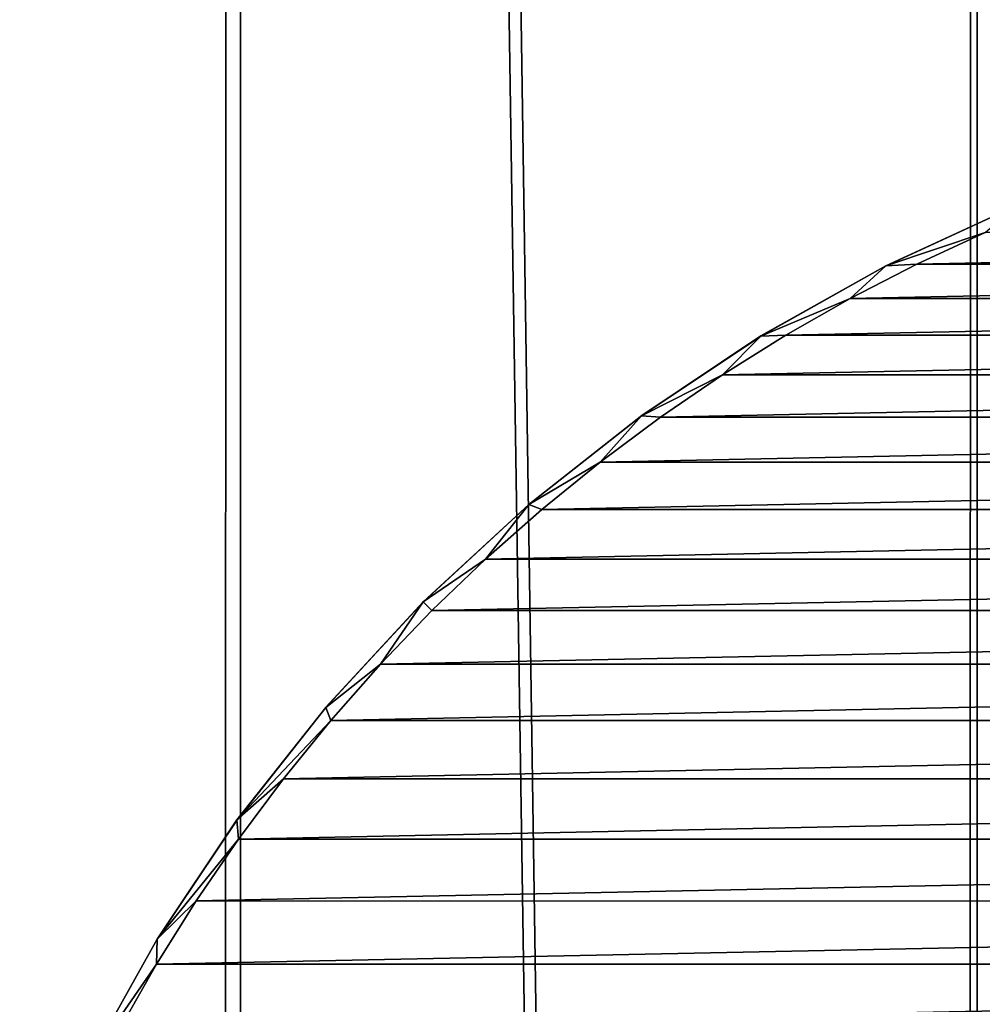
# Model space of a CAD drawing. Header units: millimetres. Extents: x -400 to 400, y -400 to 400.
# Tile 79 of 95: x -28 to -12, y 80 to 96. Entities that reach past the tile are written whole.
import ezdxf

# ---------------------------------------------------------------- set-up
doc = ezdxf.new("R2010")
doc.units = ezdxf.units.MM
doc.header["$LTSCALE"] = 52.148148
for name, color, linetype in [('1', 7, 'CONTINUOUS'), ('2', 7, 'CONTINUOUS'), ('48', 7, 'CONTINUOUS'), ('50', 7, 'CONTINUOUS'), ('51', 7, 'CONTINUOUS')]:
    doc.layers.add(name, color=color, linetype=linetype)

msp = doc.modelspace()

# ---------------------------------------------------------------- linework, layer by layer
at = {"layer": '1', "color": 253, "linetype": 'Continuous', "true_color": 0x9ca8ab}
for points in [[(-12.206, 399.815, -0.075), (-0.013, -400), (0.013, 400), (-12.206, 399.815, -0.075)], [(-24.413, 399.255, -0.298), (-12.281, -399.81, -0.075), (-12.206, 399.815, -0.075), (-24.413, 399.255, -0.298)], [(-12.281, -399.81, -0.075), (-0.013, -400), (-12.206, 399.815, -0.075), (-12.281, -399.81, -0.075)], [(-36.605, 398.321, -0.671), (-24.522, -399.245, -0.3), (-24.413, 399.255, -0.298), (-36.605, 398.321, -0.671)], [(-24.522, -399.245, -0.3), (-12.281, -399.81, -0.075), (-24.413, 399.255, -0.298), (-24.522, -399.245, -0.3)], [(-36.736, -398.307, -0.675), (-24.522, -399.245, -0.3), (-36.605, 398.321, -0.671), (-36.736, -398.307, -0.675)]]:
    msp.add_3dface(points, dxfattribs=at)
at = {"layer": '2', "color": 253, "linetype": 'Continuous', "true_color": 0x9ca8ab}
for points in [[(0.013, 400, -1.5), (-0.013, -400, -1.5), (-12.181, -399.813, -1.574), (0.013, 400, -1.5)], [(-12.086, 399.817, -1.573), (0.013, 400, -1.5), (-12.181, -399.813, -1.574), (-12.086, 399.817, -1.573)], [(-24.155, 399.269, -1.793), (-12.086, 399.817, -1.573), (-12.181, -399.813, -1.574), (-24.155, 399.269, -1.793)], [(-36.192, 398.355, -2.157), (-24.155, 399.269, -1.793), (-24.304, -399.26, -1.796), (-36.192, 398.355, -2.157)], [(-24.304, -399.26, -1.796), (-24.155, 399.269, -1.793), (-12.181, -399.813, -1.574), (-24.304, -399.26, -1.796)], [(-36.378, -398.342, -2.162), (-36.192, 398.355, -2.157), (-24.304, -399.26, -1.796), (-36.378, -398.342, -2.162)]]:
    msp.add_3dface(points, dxfattribs=at)
at = {"layer": '48', "color": 253, "linetype": 'Continuous', "true_color": 0x9ca8ab}
for points in [[(-13.62, 91.73, 17.8), (-11.481, 92.716, 17.8), (-13.618, 91.731, 0.068), (-13.62, 91.73, 17.8)], [(-13.618, 91.731, 0.068), (-11.481, 92.716, 17.8), (-11.48, 92.717, 0.106), (-13.618, 91.731, 0.068)], [(-15.675, 90.579, 17.8), (-13.62, 91.73, 17.8), (-15.671, 90.581, 0.026), (-15.675, 90.579, 17.8)], [(-15.671, 90.581, 0.026), (-13.62, 91.73, 17.8), (-13.618, 91.731, 0.068), (-15.671, 90.581, 0.026)], [(-17.634, 89.271, 17.8), (-15.675, 90.579, 17.8), (-17.629, 89.274, -0.021), (-17.634, 89.271, 17.8)], [(-17.629, 89.274, -0.021), (-15.675, 90.579, 17.8), (-15.671, 90.581, 0.026), (-17.629, 89.274, -0.021)], [(-19.483, 87.812, 17.8), (-17.634, 89.271, 17.8), (-19.48, 87.815, -0.07), (-19.483, 87.812, 17.8)], [(-19.48, 87.815, -0.07), (-17.634, 89.271, 17.8), (-17.629, 89.274, -0.021), (-19.48, 87.815, -0.07)], [(-21.213, 86.213, 17.8), (-19.483, 87.812, 17.8), (-21.212, 86.215, -0.121), (-21.213, 86.213, 17.8)], [(-21.212, 86.215, -0.121), (-19.483, 87.812, 17.8), (-19.48, 87.815, -0.07), (-21.212, 86.215, -0.121)], [(-22.812, 84.483, 17.8), (-21.213, 86.213, 17.8), (-22.81, 84.486, -0.171), (-22.812, 84.483, 17.8)], [(-22.81, 84.486, -0.171), (-21.213, 86.213, 17.8), (-21.212, 86.215, -0.121), (-22.81, 84.486, -0.171)], [(-24.271, 82.634, 17.8), (-22.812, 84.483, 17.8), (-24.269, 82.636, -0.219), (-24.271, 82.634, 17.8)], [(-24.269, 82.636, -0.219), (-22.812, 84.483, 17.8), (-22.81, 84.486, -0.171), (-24.269, 82.636, -0.219)], [(-25.579, 80.675, 17.8), (-24.271, 82.634, 17.8), (-25.578, 80.677, -0.266), (-25.579, 80.675, 17.8)], [(-25.578, 80.677, -0.266), (-24.271, 82.634, 17.8), (-24.269, 82.636, -0.219), (-25.578, 80.677, -0.266)], [(-26.73, 78.62, 17.8), (-25.579, 80.675, 17.8), (-26.729, 78.622, -0.309), (-26.73, 78.62, 17.8)], [(-26.729, 78.622, -0.309), (-25.579, 80.675, 17.8), (-25.578, 80.677, -0.266), (-26.729, 78.622, -0.309)]]:
    msp.add_3dface(points, dxfattribs=at)
at = {"layer": '50', "color": 253, "linetype": 'Continuous', "true_color": 0x9ca8ab}
for points in [[(-11.992, 92.277, 18), (-13.112, 91.758, 18), (11.992, 92.277, 18), (-11.992, 92.277, 18)], [(11.992, 92.277, 18), (-13.112, 91.758, 18), (13.113, 91.758, 18), (11.992, 92.277, 18)], [(-13.112, 91.758, 18), (-14.205, 91.196, 18), (13.113, 91.758, 18), (-13.112, 91.758, 18)], [(13.113, 91.758, 18), (-14.205, 91.196, 18), (14.206, 91.195, 18), (13.113, 91.758, 18)], [(-14.205, 91.196, 18), (-15.265, 90.593, 18), (14.206, 91.195, 18), (-14.205, 91.196, 18)], [(14.206, 91.195, 18), (-15.265, 90.593, 18), (15.266, 90.593, 18), (14.206, 91.195, 18)], [(-15.265, 90.593, 18), (-16.303, 89.943, 18), (15.266, 90.593, 18), (-15.265, 90.593, 18)], [(15.266, 90.593, 18), (-16.303, 89.943, 18), (16.304, 89.943, 18), (15.266, 90.593, 18)], [(-16.303, 89.943, 18), (-17.32, 89.247, 18), (16.304, 89.943, 18), (-16.303, 89.943, 18)], [(16.304, 89.943, 18), (-17.32, 89.247, 18), (17.32, 89.246, 18), (16.304, 89.943, 18)], [(-17.32, 89.247, 18), (-18.309, 88.508, 18), (17.32, 89.246, 18), (-17.32, 89.247, 18)], [(17.32, 89.246, 18), (-18.309, 88.508, 18), (18.31, 88.507, 18), (17.32, 89.246, 18)], [(-18.309, 88.508, 18), (-19.268, 87.73, 18), (18.31, 88.507, 18), (-18.309, 88.508, 18)], [(18.31, 88.507, 18), (-19.268, 87.73, 18), (19.269, 87.729, 18), (18.31, 88.507, 18)], [(-19.268, 87.73, 18), (-20.19, 86.917, 18), (19.269, 87.729, 18), (-19.268, 87.73, 18)], [(19.269, 87.729, 18), (-20.19, 86.917, 18), (20.191, 86.916, 18), (19.269, 87.729, 18)], [(-20.19, 86.917, 18), (-21.071, 86.072, 18), (20.191, 86.916, 18), (-20.19, 86.917, 18)], [(20.191, 86.916, 18), (-21.071, 86.072, 18), (21.072, 86.071, 18), (20.191, 86.916, 18)], [(-21.071, 86.072, 18), (-21.916, 85.191, 18), (21.072, 86.071, 18), (-21.071, 86.072, 18)], [(21.072, 86.071, 18), (-21.916, 85.191, 18), (21.917, 85.19, 18), (21.072, 86.071, 18)], [(-21.916, 85.191, 18), (-22.729, 84.269, 18), (21.917, 85.19, 18), (-21.916, 85.191, 18)], [(21.917, 85.19, 18), (-22.729, 84.269, 18), (22.73, 84.268, 18), (21.917, 85.19, 18)], [(-22.729, 84.269, 18), (-23.507, 83.31, 18), (22.73, 84.268, 18), (-22.729, 84.269, 18)], [(22.73, 84.268, 18), (-23.507, 83.31, 18), (23.508, 83.309, 18), (22.73, 84.268, 18)], [(-23.507, 83.31, 18), (-24.246, 82.32, 18), (23.508, 83.309, 18), (-23.507, 83.31, 18)], [(23.508, 83.309, 18), (-24.246, 82.32, 18), (24.247, 82.32, 18), (23.508, 83.309, 18)], [(-24.246, 82.32, 18), (-24.943, 81.304, 18), (24.247, 82.32, 18), (-24.246, 82.32, 18)], [(24.247, 82.32, 18), (-24.943, 81.304, 18), (24.943, 81.303, 18), (24.247, 82.32, 18)], [(-24.943, 81.304, 18), (-25.593, 80.266, 18), (24.943, 81.303, 18), (-24.943, 81.304, 18)], [(24.943, 81.303, 18), (-25.593, 80.266, 18), (25.593, 80.265, 18), (24.943, 81.303, 18)], [(-25.593, 80.266, 18), (-26.195, 79.206, 18), (25.593, 80.265, 18), (-25.593, 80.266, 18)], [(25.593, 80.265, 18), (-26.195, 79.206, 18), (26.196, 79.205, 18), (25.593, 80.265, 18)]]:
    msp.add_3dface(points, dxfattribs=at)
at = {"layer": '51', "color": 253, "linetype": 'Continuous', "true_color": 0x9ca8ab}
for points in [[(-11.481, 92.716, 17.8), (-13.62, 91.73, 17.8), (-11.992, 92.277, 18), (-11.481, 92.716, 17.8)], [(-13.62, 91.73, 17.8), (-13.112, 91.758, 18), (-11.992, 92.277, 18), (-13.62, 91.73, 17.8)], [(-13.62, 91.73, 17.8), (-15.675, 90.579, 17.8), (-14.205, 91.196, 18), (-13.62, 91.73, 17.8)], [(-13.62, 91.73, 17.8), (-14.205, 91.196, 18), (-13.112, 91.758, 18), (-13.62, 91.73, 17.8)], [(-15.675, 90.579, 17.8), (-15.265, 90.593, 18), (-14.205, 91.196, 18), (-15.675, 90.579, 17.8)], [(-15.675, 90.579, 17.8), (-17.634, 89.271, 17.8), (-16.303, 89.943, 18), (-15.675, 90.579, 17.8)], [(-15.675, 90.579, 17.8), (-16.303, 89.943, 18), (-15.265, 90.593, 18), (-15.675, 90.579, 17.8)], [(-17.634, 89.271, 17.8), (-17.32, 89.247, 18), (-16.303, 89.943, 18), (-17.634, 89.271, 17.8)], [(-17.634, 89.271, 17.8), (-19.483, 87.812, 17.8), (-18.309, 88.508, 18), (-17.634, 89.271, 17.8)], [(-17.634, 89.271, 17.8), (-18.309, 88.508, 18), (-17.32, 89.247, 18), (-17.634, 89.271, 17.8)], [(-19.483, 87.812, 17.8), (-19.268, 87.73, 18), (-18.309, 88.508, 18), (-19.483, 87.812, 17.8)], [(-19.483, 87.812, 17.8), (-21.213, 86.213, 17.8), (-20.19, 86.917, 18), (-19.483, 87.812, 17.8)], [(-19.483, 87.812, 17.8), (-20.19, 86.917, 18), (-19.268, 87.73, 18), (-19.483, 87.812, 17.8)], [(-21.213, 86.213, 17.8), (-21.071, 86.072, 18), (-20.19, 86.917, 18), (-21.213, 86.213, 17.8)], [(-21.213, 86.213, 17.8), (-22.812, 84.483, 17.8), (-21.916, 85.191, 18), (-21.213, 86.213, 17.8)], [(-21.213, 86.213, 17.8), (-21.916, 85.191, 18), (-21.071, 86.072, 18), (-21.213, 86.213, 17.8)], [(-22.812, 84.483, 17.8), (-22.729, 84.269, 18), (-21.916, 85.191, 18), (-22.812, 84.483, 17.8)], [(-22.812, 84.483, 17.8), (-24.271, 82.634, 17.8), (-22.729, 84.269, 18), (-22.812, 84.483, 17.8)], [(-24.271, 82.634, 17.8), (-23.507, 83.31, 18), (-22.729, 84.269, 18), (-24.271, 82.634, 17.8)], [(-24.271, 82.634, 17.8), (-24.246, 82.32, 18), (-23.507, 83.31, 18), (-24.271, 82.634, 17.8)], [(-24.271, 82.634, 17.8), (-25.579, 80.675, 17.8), (-24.246, 82.32, 18), (-24.271, 82.634, 17.8)], [(-25.579, 80.675, 17.8), (-24.943, 81.304, 18), (-24.246, 82.32, 18), (-25.579, 80.675, 17.8)], [(-25.579, 80.675, 17.8), (-25.593, 80.266, 18), (-24.943, 81.304, 18), (-25.579, 80.675, 17.8)], [(-25.579, 80.675, 17.8), (-26.73, 78.62, 17.8), (-25.593, 80.266, 18), (-25.579, 80.675, 17.8)], [(-26.73, 78.62, 17.8), (-26.195, 79.206, 18), (-25.593, 80.266, 18), (-26.73, 78.62, 17.8)]]:
    msp.add_3dface(points, dxfattribs=at)

doc.saveas('drawing.dxf')
